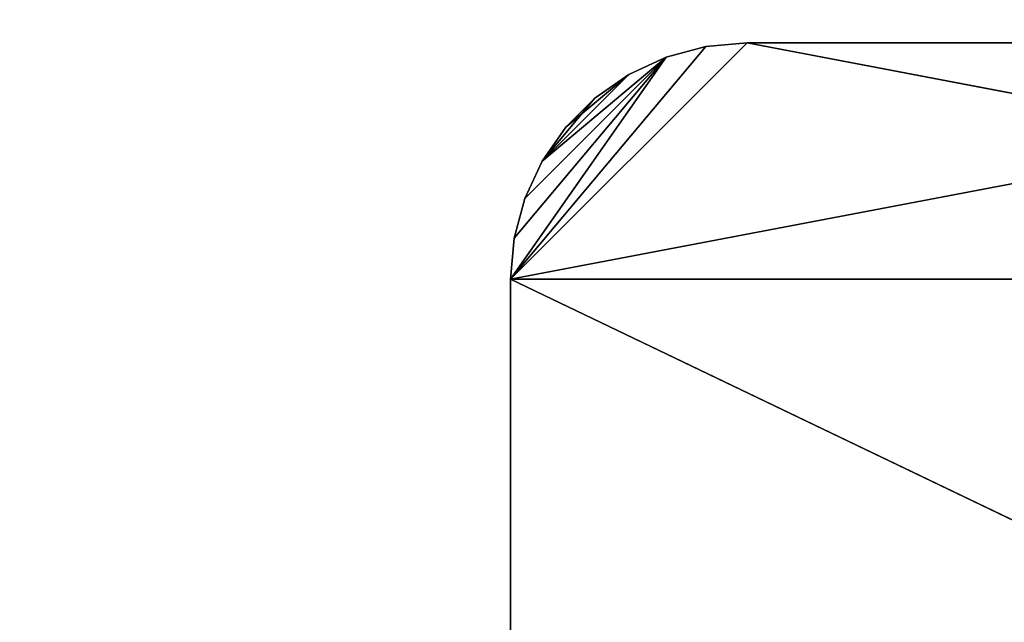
# Model space of a CAD drawing. Extents: x 0 to 5, y 0 to 8.
# Tile 30 of 62: x 3.34 to 4.17, y 0.51 to 1.02. Entities that reach past the tile are written whole.
import ezdxf

# ---------------------------------------------------------------- set-up
doc = ezdxf.new("R2010")
doc.units = 0
doc.header["$LTSCALE"] = 2.54
doc.layers.get('0').update_dxf_attribs({"color": 13, "linetype": 'CONTINUOUS'})

# ---------------------------------------------------------------- blocks, each defined once
blk = doc.blocks.new('UCHWYT_NA_MASZYNKI_ZAREZ_S')
at = {"color": 0}
for p, q in [((3.75, 0.8, 2.5), (3.95, 1, 2.5)), ((3.75, 0.8, 2.5), (3.95, 1, 2.5)), ((4.8, 1, 2.6), (3.75, 0.8, 2.6)), ((4.8, 1, 2.6), (3.75, 0.8, 2.6)), ((3.95, 1, 2.6), (3.75, 0.8, 2.6)), ((3.95, 1, 2.6), (3.75, 0.8, 2.6)), ((3.91527, 0.99696, 2.5), (3.95, 1, 2.5)), ((3.95, 1, 2.6), (3.91527, 0.99696, 2.6)), ((3.95, 1, 2.6), (3.91527, 0.99696, 2.6)), ((3.95, 1, 2.6), (3.91527, 0.99696, 2.5)), ((3.95, 1, 2.6), (3.91527, 0.99696, 2.5)), ((3.91527, 0.99696, 2.5), (3.95, 1, 2.5)), ((3.95, 1, 2.5), (5, 0.8, 2.5)), ((3.95, 1, 2.5), (5, 0.8, 2.5)), ((3.95, 1, 2.5), (4.8, 1, 2.5)), ((4.8, 1, 2.6), (3.95, 1, 2.6)), ((4.8, 1, 2.6), (3.95, 1, 2.6)), ((4.8, 1, 2.6), (3.95, 1, 2.5)), ((3.95, 1, 2.5), (3.95, 1, 2.6)), ((4.8, 1, 2.6), (3.95, 1, 2.5)), ((3.95, 1, 2.5), (4.8, 1, 2.5)), ((3.95, 1, 2.5), (3.95, 1, 2.6)), ((3.91527, 0.99696, 2.5), (3.75, 0.8, 2.5)), ((3.91527, 0.99696, 2.5), (3.75, 0.8, 2.5)), ((3.75, 0.8, 2.6), (3.91527, 0.99696, 2.6)), ((3.75, 0.8, 2.6), (3.91527, 0.99696, 2.6)), ((3.8816, 0.98794, 2.5), (3.91527, 0.99696, 2.5)), ((3.91527, 0.99696, 2.6), (3.8816, 0.98794, 2.6)), ((3.91527, 0.99696, 2.6), (3.8816, 0.98794, 2.6)), ((3.91527, 0.99696, 2.6), (3.8816, 0.98794, 2.5)), ((3.91527, 0.99696, 2.6), (3.8816, 0.98794, 2.5)), ((3.8816, 0.98794, 2.5), (3.91527, 0.99696, 2.5)), ((3.91527, 0.99696, 2.6), (3.91527, 0.99696, 2.5)), ((3.91527, 0.99696, 2.6), (3.91527, 0.99696, 2.5)), ((3.8816, 0.98794, 2.5), (3.75, 0.8, 2.5)), ((3.8816, 0.98794, 2.5), (3.75, 0.8, 2.5)), ((3.75, 0.8, 2.6), (3.8816, 0.98794, 2.6)), ((3.75, 0.8, 2.6), (3.8816, 0.98794, 2.6)), ((3.75304, 0.83473, 2.5), (3.8816, 0.98794, 2.5)), ((3.75304, 0.83473, 2.5), (3.8816, 0.98794, 2.5)), ((3.8816, 0.98794, 2.6), (3.75304, 0.83473, 2.6)), ((3.8816, 0.98794, 2.6), (3.75304, 0.83473, 2.6)), ((3.76206, 0.8684, 2.5), (3.8816, 0.98794, 2.5)), ((3.76206, 0.8684, 2.5), (3.8816, 0.98794, 2.5)), ((3.76206, 0.8684, 2.6), (3.8816, 0.98794, 2.6)), ((3.76206, 0.8684, 2.6), (3.8816, 0.98794, 2.6)), ((3.77679, 0.9, 2.5), (3.8816, 0.98794, 2.5)), ((3.77679, 0.9, 2.5), (3.8816, 0.98794, 2.5)), ((3.77679, 0.9, 2.6), (3.8816, 0.98794, 2.6)), ((3.77679, 0.9, 2.6), (3.8816, 0.98794, 2.6)), ((3.85, 0.9732, 2.5), (3.8816, 0.98794, 2.5)), ((3.8816, 0.98794, 2.6), (3.85, 0.9732, 2.6)), ((3.8816, 0.98794, 2.6), (3.85, 0.9732, 2.6)), ((3.8816, 0.98794, 2.6), (3.85, 0.9732, 2.5)), ((3.8816, 0.98794, 2.6), (3.85, 0.9732, 2.5)), ((3.85, 0.9732, 2.5), (3.8816, 0.98794, 2.5)), ((3.8816, 0.98794, 2.6), (3.8816, 0.98794, 2.5)), ((3.8816, 0.98794, 2.6), (3.8816, 0.98794, 2.5)), ((3.77679, 0.9, 2.5), (3.85, 0.9732, 2.5)), ((3.77679, 0.9, 2.5), (3.85, 0.9732, 2.5)), ((3.77679, 0.9, 2.6), (3.85, 0.9732, 2.6)), ((3.77679, 0.9, 2.6), (3.85, 0.9732, 2.6)), ((3.79679, 0.92856, 2.5), (3.85, 0.9732, 2.5)), ((3.79679, 0.92856, 2.5), (3.85, 0.9732, 2.5)), ((3.82144, 0.95321, 2.5), (3.85, 0.9732, 2.5)), ((3.85, 0.9732, 2.6), (3.82144, 0.95321, 2.6)), ((3.85, 0.9732, 2.6), (3.82144, 0.95321, 2.6)), ((3.85, 0.9732, 2.6), (3.82144, 0.95321, 2.5)), ((3.85, 0.9732, 2.6), (3.82144, 0.95321, 2.5)), ((3.82144, 0.95321, 2.5), (3.85, 0.9732, 2.5)), ((3.85, 0.9732, 2.6), (3.85, 0.9732, 2.5)), ((3.85, 0.9732, 2.6), (3.85, 0.9732, 2.5)), ((3.77679, 0.9, 2.6), (3.82144, 0.95321, 2.6)), ((3.77679, 0.9, 2.6), (3.82144, 0.95321, 2.6)), ((3.79679, 0.92856, 2.5), (3.82144, 0.95321, 2.5)), ((3.82144, 0.95321, 2.6), (3.79679, 0.92856, 2.6)), ((3.82144, 0.95321, 2.6), (3.79679, 0.92856, 2.6)), ((3.82144, 0.95321, 2.6), (3.79679, 0.92856, 2.5)), ((3.82144, 0.95321, 2.6), (3.79679, 0.92856, 2.5)), ((3.79679, 0.92856, 2.5), (3.82144, 0.95321, 2.5)), ((3.82144, 0.95321, 2.6), (3.82144, 0.95321, 2.5)), ((3.82144, 0.95321, 2.6), (3.82144, 0.95321, 2.5)), ((3.77679, 0.9, 2.5), (3.79679, 0.92856, 2.5)), ((3.79679, 0.92856, 2.6), (3.77679, 0.9, 2.6)), ((3.79679, 0.92856, 2.6), (3.77679, 0.9, 2.6)), ((3.79679, 0.92856, 2.6), (3.77679, 0.9, 2.5)), ((3.79679, 0.92856, 2.6), (3.77679, 0.9, 2.5)), ((3.77679, 0.9, 2.5), (3.79679, 0.92856, 2.5)), ((3.79679, 0.92856, 2.6), (3.79679, 0.92856, 2.5)), ((3.79679, 0.92856, 2.6), (3.79679, 0.92856, 2.5)), ((3.76206, 0.8684, 2.5), (3.77679, 0.9, 2.5)), ((3.77679, 0.9, 2.6), (3.76206, 0.8684, 2.6)), ((3.77679, 0.9, 2.6), (3.76206, 0.8684, 2.6)), ((3.77679, 0.9, 2.6), (3.76206, 0.8684, 2.5)), ((3.77679, 0.9, 2.6), (3.76206, 0.8684, 2.5)), ((3.76206, 0.8684, 2.5), (3.77679, 0.9, 2.5)), ((3.77679, 0.9, 2.6), (3.77679, 0.9, 2.5)), ((3.77679, 0.9, 2.6), (3.77679, 0.9, 2.5)), ((3.75304, 0.83473, 2.5), (3.76206, 0.8684, 2.5)), ((3.76206, 0.8684, 2.6), (3.75304, 0.83473, 2.6)), ((3.76206, 0.8684, 2.6), (3.75304, 0.83473, 2.6)), ((3.76206, 0.8684, 2.6), (3.75304, 0.83473, 2.5)), ((3.76206, 0.8684, 2.6), (3.75304, 0.83473, 2.5)), ((3.75304, 0.83473, 2.5), (3.76206, 0.8684, 2.5)), ((3.76206, 0.8684, 2.6), (3.76206, 0.8684, 2.5)), ((3.76206, 0.8684, 2.6), (3.76206, 0.8684, 2.5)), ((3.75, 0.8, 2.5), (3.75304, 0.83473, 2.5)), ((3.75304, 0.83473, 2.6), (3.75, 0.8, 2.6)), ((3.75304, 0.83473, 2.6), (3.75, 0.8, 2.6)), ((3.75304, 0.83473, 2.6), (3.75, 0.8, 2.5)), ((3.75304, 0.83473, 2.6), (3.75, 0.8, 2.5)), ((3.75, 0.8, 2.5), (3.75304, 0.83473, 2.5)), ((3.75304, 0.83473, 2.6), (3.75304, 0.83473, 2.5)), ((3.75304, 0.83473, 2.6), (3.75304, 0.83473, 2.5)), ((3.75, 0.8, 2.5), (3.75, 0.2, 2.5)), ((3.75, 0.2, 2.5), (3.75, 0.8, 2.6)), ((3.75, 0.8, 2.6), (3.75, 0.8, 2.5)), ((3.75, 0.2, 2.5), (3.75, 0.8, 2.6)), ((3.75, 0.2, 2.6), (3.75, 0.8, 2.6)), ((3.75, 0.8, 2.5), (3.75, 0.2, 2.5)), ((3.75, 0.8, 2.5), (5, 0.8, 2.5)), ((3.75, 0.8, 2.5), (5, 0.8, 2.5)), ((5, 0.2, 2.6), (3.75, 0.8, 2.6)), ((3.75, 0.2, 2.6), (3.75, 0.8, 2.6)), ((5, 0.2, 2.6), (3.75, 0.8, 2.6)), ((5, 0.8, 2.6), (3.75, 0.8, 2.6)), ((5, 0.8, 2.6), (3.75, 0.8, 2.6)), ((3.75, 0.8, 2.6), (3.75, 0.8, 2.5))]:
    blk.add_line(p, q, dxfattribs=at)
mesh = blk.add_polyface(dxfattribs=at)
corners = [(5, 7.8, 5), (0, 7.8, 5), (5, 0.2, 5)]
mesh.append_faces([[corners[k] for k in face] for face in [(0, 1, 2)]], dxfattribs={"color": 0})
mesh = blk.add_polyface(dxfattribs=at)
corners = [(5, 0.2, 5), (0, 7.8, 5), (0, 0.2, 5)]
mesh.append_faces([[corners[k] for k in face] for face in [(0, 1, 2)]], dxfattribs={"color": 0})
mesh = blk.add_polyface(dxfattribs=at)
corners = [(5, 0.2, 4.9), (0, 0.2, 4.9), (0, 7.8, 4.9)]
mesh.append_faces([[corners[k] for k in face] for face in [(0, 1, 2)]], dxfattribs={"color": 0})
mesh = blk.add_polyface(dxfattribs=at)
corners = [(5, 0.2, 4.9), (0, 7.8, 4.9), (5, 7.8, 4.9)]
mesh.append_faces([[corners[k] for k in face] for face in [(0, 1, 2)]], dxfattribs={"color": 0})
mesh = blk.add_polyface(dxfattribs=at)
corners = [(5, 0.8, 2.5), (3.75, 0.8, 2.5), (3.95, 1, 2.5)]
mesh.append_faces([[corners[k] for k in face] for face in [(0, 1, 2)]], dxfattribs={"color": 0})
mesh = blk.add_polyface(dxfattribs=at)
corners = [(3.95, 1, 2.5), (3.75, 0.8, 2.5), (3.91527, 0.99696, 2.5)]
mesh.append_faces([[corners[k] for k in face] for face in [(0, 1, 2)]], dxfattribs={"color": 0})
mesh = blk.add_polyface(dxfattribs=at)
corners = [(5, 0.8, 2.6), (4.8, 1, 2.6), (3.75, 0.8, 2.6)]
mesh.append_faces([[corners[k] for k in face] for face in [(0, 1, 2)]], dxfattribs={"color": 0})
mesh = blk.add_polyface(dxfattribs=at)
corners = [(4.8, 1, 2.6), (3.95, 1, 2.6), (3.75, 0.8, 2.6)]
mesh.append_faces([[corners[k] for k in face] for face in [(0, 1, 2)]], dxfattribs={"color": 0})
mesh = blk.add_polyface(dxfattribs=at)
corners = [(3.95, 1, 2.6), (3.91527, 0.99696, 2.6), (3.75, 0.8, 2.6)]
mesh.append_faces([[corners[k] for k in face] for face in [(0, 1, 2)]], dxfattribs={"color": 0})
mesh = blk.add_polyface(dxfattribs=at)
corners = [(3.95, 1, 2.6), (3.91527, 0.99696, 2.5), (3.91527, 0.99696, 2.6)]
mesh.append_faces([[corners[k] for k in face] for face in [(0, 1, 2)]], dxfattribs={"color": 0})
mesh = blk.add_polyface(dxfattribs=at)
corners = [(3.95, 1, 2.6), (3.95, 1, 2.5), (3.91527, 0.99696, 2.5)]
mesh.append_faces([[corners[k] for k in face] for face in [(0, 1, 2)]], dxfattribs={"color": 0})
mesh = blk.add_polyface(dxfattribs=at)
corners = [(5, 0.8, 2.5), (3.95, 1, 2.5), (4.8, 1, 2.5)]
mesh.append_faces([[corners[k] for k in face] for face in [(0, 1, 2)]], dxfattribs={"color": 0})
mesh = blk.add_polyface(dxfattribs=at)
corners = [(4.8, 1, 2.6), (3.95, 1, 2.5), (3.95, 1, 2.6)]
mesh.append_faces([[corners[k] for k in face] for face in [(0, 1, 2)]], dxfattribs={"color": 0})
mesh = blk.add_polyface(dxfattribs=at)
corners = [(4.8, 1, 2.6), (4.8, 1, 2.5), (3.95, 1, 2.5)]
mesh.append_faces([[corners[k] for k in face] for face in [(0, 1, 2)]], dxfattribs={"color": 0})
mesh = blk.add_polyface(dxfattribs=at)
corners = [(3.91527, 0.99696, 2.5), (3.75, 0.8, 2.5), (3.8816, 0.98794, 2.5)]
mesh.append_faces([[corners[k] for k in face] for face in [(0, 1, 2)]], dxfattribs={"color": 0})
mesh = blk.add_polyface(dxfattribs=at)
corners = [(3.91527, 0.99696, 2.6), (3.8816, 0.98794, 2.6), (3.75, 0.8, 2.6)]
mesh.append_faces([[corners[k] for k in face] for face in [(0, 1, 2)]], dxfattribs={"color": 0})
mesh = blk.add_polyface(dxfattribs=at)
corners = [(3.91527, 0.99696, 2.6), (3.8816, 0.98794, 2.5), (3.8816, 0.98794, 2.6)]
mesh.append_faces([[corners[k] for k in face] for face in [(0, 1, 2)]], dxfattribs={"color": 0})
mesh = blk.add_polyface(dxfattribs=at)
corners = [(3.91527, 0.99696, 2.6), (3.91527, 0.99696, 2.5), (3.8816, 0.98794, 2.5)]
mesh.append_faces([[corners[k] for k in face] for face in [(0, 1, 2)]], dxfattribs={"color": 0})
mesh = blk.add_polyface(dxfattribs=at)
corners = [(3.8816, 0.98794, 2.5), (3.75, 0.8, 2.5), (3.75304, 0.83473, 2.5)]
mesh.append_faces([[corners[k] for k in face] for face in [(0, 1, 2)]], dxfattribs={"color": 0})
mesh = blk.add_polyface(dxfattribs=at)
corners = [(3.8816, 0.98794, 2.6), (3.75304, 0.83473, 2.6), (3.75, 0.8, 2.6)]
mesh.append_faces([[corners[k] for k in face] for face in [(0, 1, 2)]], dxfattribs={"color": 0})
mesh = blk.add_polyface(dxfattribs=at)
corners = [(3.8816, 0.98794, 2.5), (3.75304, 0.83473, 2.5), (3.76206, 0.8684, 2.5)]
mesh.append_faces([[corners[k] for k in face] for face in [(0, 1, 2)]], dxfattribs={"color": 0})
mesh = blk.add_polyface(dxfattribs=at)
corners = [(3.8816, 0.98794, 2.6), (3.76206, 0.8684, 2.6), (3.75304, 0.83473, 2.6)]
mesh.append_faces([[corners[k] for k in face] for face in [(0, 1, 2)]], dxfattribs={"color": 0})
mesh = blk.add_polyface(dxfattribs=at)
corners = [(3.8816, 0.98794, 2.5), (3.76206, 0.8684, 2.5), (3.77679, 0.9, 2.5)]
mesh.append_faces([[corners[k] for k in face] for face in [(0, 1, 2)]], dxfattribs={"color": 0})
mesh = blk.add_polyface(dxfattribs=at)
corners = [(3.8816, 0.98794, 2.6), (3.77679, 0.9, 2.6), (3.76206, 0.8684, 2.6)]
mesh.append_faces([[corners[k] for k in face] for face in [(0, 1, 2)]], dxfattribs={"color": 0})
mesh = blk.add_polyface(dxfattribs=at)
corners = [(3.8816, 0.98794, 2.5), (3.77679, 0.9, 2.5), (3.85, 0.9732, 2.5)]
mesh.append_faces([[corners[k] for k in face] for face in [(0, 1, 2)]], dxfattribs={"color": 0})
mesh = blk.add_polyface(dxfattribs=at)
corners = [(3.8816, 0.98794, 2.6), (3.85, 0.9732, 2.6), (3.77679, 0.9, 2.6)]
mesh.append_faces([[corners[k] for k in face] for face in [(0, 1, 2)]], dxfattribs={"color": 0})
mesh = blk.add_polyface(dxfattribs=at)
corners = [(3.8816, 0.98794, 2.6), (3.85, 0.9732, 2.5), (3.85, 0.9732, 2.6)]
mesh.append_faces([[corners[k] for k in face] for face in [(0, 1, 2)]], dxfattribs={"color": 0})
mesh = blk.add_polyface(dxfattribs=at)
corners = [(3.8816, 0.98794, 2.6), (3.8816, 0.98794, 2.5), (3.85, 0.9732, 2.5)]
mesh.append_faces([[corners[k] for k in face] for face in [(0, 1, 2)]], dxfattribs={"color": 0})
mesh = blk.add_polyface(dxfattribs=at)
corners = [(3.85, 0.9732, 2.5), (3.77679, 0.9, 2.5), (3.79679, 0.92856, 2.5)]
mesh.append_faces([[corners[k] for k in face] for face in [(0, 1, 2)]], dxfattribs={"color": 0})
mesh = blk.add_polyface(dxfattribs=at)
corners = [(3.85, 0.9732, 2.6), (3.82144, 0.95321, 2.6), (3.77679, 0.9, 2.6)]
mesh.append_faces([[corners[k] for k in face] for face in [(0, 1, 2)]], dxfattribs={"color": 0})
mesh = blk.add_polyface(dxfattribs=at)
corners = [(3.85, 0.9732, 2.5), (3.79679, 0.92856, 2.5), (3.82144, 0.95321, 2.5)]
mesh.append_faces([[corners[k] for k in face] for face in [(0, 1, 2)]], dxfattribs={"color": 0})
mesh = blk.add_polyface(dxfattribs=at)
corners = [(3.85, 0.9732, 2.6), (3.82144, 0.95321, 2.5), (3.82144, 0.95321, 2.6)]
mesh.append_faces([[corners[k] for k in face] for face in [(0, 1, 2)]], dxfattribs={"color": 0})
mesh = blk.add_polyface(dxfattribs=at)
corners = [(3.85, 0.9732, 2.6), (3.85, 0.9732, 2.5), (3.82144, 0.95321, 2.5)]
mesh.append_faces([[corners[k] for k in face] for face in [(0, 1, 2)]], dxfattribs={"color": 0})
mesh = blk.add_polyface(dxfattribs=at)
corners = [(3.82144, 0.95321, 2.6), (3.79679, 0.92856, 2.6), (3.77679, 0.9, 2.6)]
mesh.append_faces([[corners[k] for k in face] for face in [(0, 1, 2)]], dxfattribs={"color": 0})
mesh = blk.add_polyface(dxfattribs=at)
corners = [(3.82144, 0.95321, 2.6), (3.79679, 0.92856, 2.5), (3.79679, 0.92856, 2.6)]
mesh.append_faces([[corners[k] for k in face] for face in [(0, 1, 2)]], dxfattribs={"color": 0})
mesh = blk.add_polyface(dxfattribs=at)
corners = [(3.82144, 0.95321, 2.5), (3.79679, 0.92856, 2.5), (3.82144, 0.95321, 2.6)]
mesh.append_faces([[corners[k] for k in face] for face in [(0, 1, 2)]], dxfattribs={"color": 0})
mesh = blk.add_polyface(dxfattribs=at)
corners = [(3.79679, 0.92856, 2.6), (3.77679, 0.9, 2.5), (3.77679, 0.9, 2.6)]
mesh.append_faces([[corners[k] for k in face] for face in [(0, 1, 2)]], dxfattribs={"color": 0})
mesh = blk.add_polyface(dxfattribs=at)
corners = [(3.79679, 0.92856, 2.5), (3.77679, 0.9, 2.5), (3.79679, 0.92856, 2.6)]
mesh.append_faces([[corners[k] for k in face] for face in [(0, 1, 2)]], dxfattribs={"color": 0})
mesh = blk.add_polyface(dxfattribs=at)
corners = [(3.77679, 0.9, 2.6), (3.76206, 0.8684, 2.5), (3.76206, 0.8684, 2.6)]
mesh.append_faces([[corners[k] for k in face] for face in [(0, 1, 2)]], dxfattribs={"color": 0})
mesh = blk.add_polyface(dxfattribs=at)
corners = [(3.77679, 0.9, 2.5), (3.76206, 0.8684, 2.5), (3.77679, 0.9, 2.6)]
mesh.append_faces([[corners[k] for k in face] for face in [(0, 1, 2)]], dxfattribs={"color": 0})
mesh = blk.add_polyface(dxfattribs=at)
corners = [(3.76206, 0.8684, 2.6), (3.75304, 0.83473, 2.5), (3.75304, 0.83473, 2.6)]
mesh.append_faces([[corners[k] for k in face] for face in [(0, 1, 2)]], dxfattribs={"color": 0})
mesh = blk.add_polyface(dxfattribs=at)
corners = [(3.76206, 0.8684, 2.5), (3.75304, 0.83473, 2.5), (3.76206, 0.8684, 2.6)]
mesh.append_faces([[corners[k] for k in face] for face in [(0, 1, 2)]], dxfattribs={"color": 0})
mesh = blk.add_polyface(dxfattribs=at)
corners = [(3.75304, 0.83473, 2.6), (3.75, 0.8, 2.5), (3.75, 0.8, 2.6)]
mesh.append_faces([[corners[k] for k in face] for face in [(0, 1, 2)]], dxfattribs={"color": 0})
mesh = blk.add_polyface(dxfattribs=at)
corners = [(3.75304, 0.83473, 2.5), (3.75, 0.8, 2.5), (3.75304, 0.83473, 2.6)]
mesh.append_faces([[corners[k] for k in face] for face in [(0, 1, 2)]], dxfattribs={"color": 0})
mesh = blk.add_polyface(dxfattribs=at)
corners = [(3.75, 0.8, 2.5), (3.75, 0.2, 2.5), (3.75, 0.8, 2.6)]
mesh.append_faces([[corners[k] for k in face] for face in [(0, 1, 2)]], dxfattribs={"color": 0})
mesh = blk.add_polyface(dxfattribs=at)
corners = [(3.75, 0.8, 2.6), (3.75, 0.2, 2.5), (3.75, 0.2, 2.6)]
mesh.append_faces([[corners[k] for k in face] for face in [(0, 1, 2)]], dxfattribs={"color": 0})
mesh = blk.add_polyface(dxfattribs=at)
corners = [(5, 0.2, 2.5), (3.75, 0.2, 2.5), (5, 0.8, 2.5)]
mesh.append_faces([[corners[k] for k in face] for face in [(0, 1, 2)]], dxfattribs={"color": 0})
mesh = blk.add_polyface(dxfattribs=at)
corners = [(5, 0.8, 2.5), (3.75, 0.2, 2.5), (3.75, 0.8, 2.5)]
mesh.append_faces([[corners[k] for k in face] for face in [(0, 1, 2)]], dxfattribs={"color": 0})
mesh = blk.add_polyface(dxfattribs=at)
corners = [(5, 0.2, 2.6), (3.75, 0.8, 2.6), (3.75, 0.2, 2.6)]
mesh.append_faces([[corners[k] for k in face] for face in [(0, 1, 2)]], dxfattribs={"color": 0})
mesh = blk.add_polyface(dxfattribs=at)
corners = [(5, 0.8, 2.6), (3.75, 0.8, 2.6), (5, 0.2, 2.6)]
mesh.append_faces([[corners[k] for k in face] for face in [(0, 1, 2)]], dxfattribs={"color": 0})

msp = doc.modelspace()

# ---------------------------------------------------------------- block references
at = {"color": 0}
msp.add_blockref('UCHWYT_NA_MASZYNKI_ZAREZ_S', (0, 0), dxfattribs=at)

doc.saveas('drawing.dxf')
